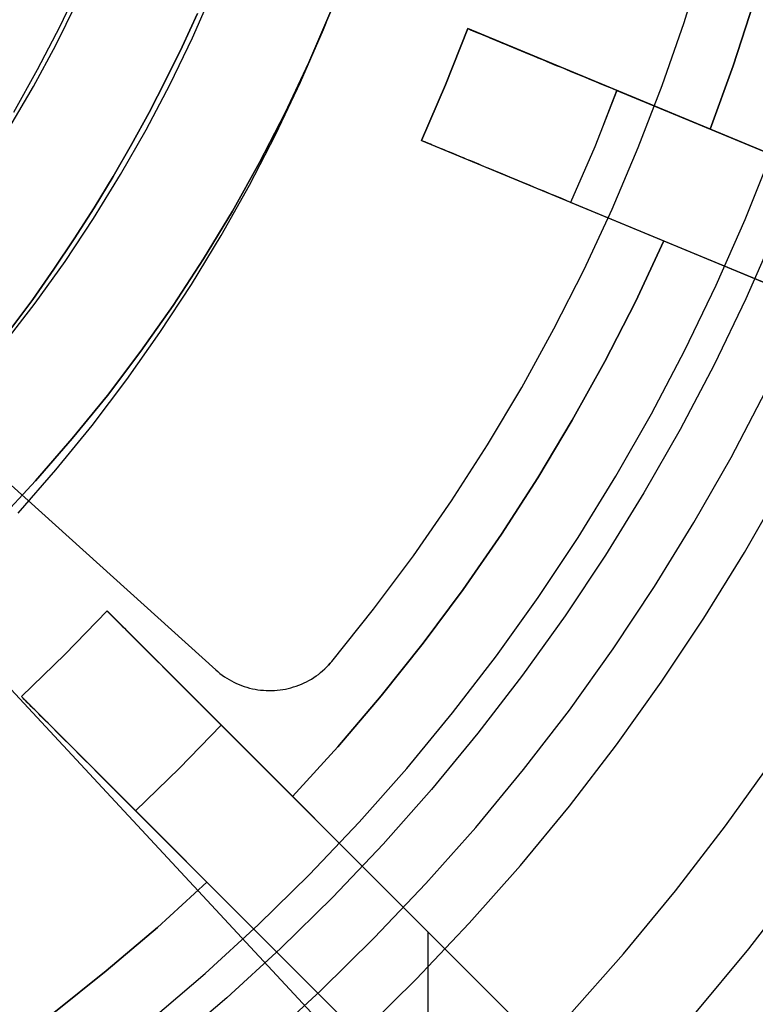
# Model space of a CAD drawing. Header units: millimetres. Extents: x 8929 to 10091, y -2708 to -1691.
# Tile 97 of 196: x 9525 to 9534, y -2078 to -2066. Entities that reach past the tile are written whole.
import ezdxf

# ---------------------------------------------------------------- set-up
doc = ezdxf.new("R2010")
doc.units = ezdxf.units.MM
for name, color, linetype in [('1', 7, 'Continuous'), ('COLOR EXT', 7, 'Continuous'), ('luz', 7, 'Continuous'), ('PLASTICO NEGRO', 7, 'Continuous')]:
    doc.layers.add(name, color=color, linetype=linetype)

msp = doc.modelspace()

# ---------------------------------------------------------------- linework, layer by layer
at = {"layer": '1', "color": 7, "true_color": 0xffffff}
for p, q in [((9528.559, -2065.747, 44.653), (9528.821, -2065.085, 44.653)), ((9525.296, -2065.706, 36.403), (9525.556, -2065.159, 36.403)), ((9526.934, -2065.851, 40.51), (9527.191, -2065.267, 40.51)), ((9526.934, -2065.851, 43.135), (9527.191, -2065.267, 43.135)), ((9525.241, -2065.942, 36.403), (9525.499, -2065.422, 36.403)), ((9526.806, -2065.962, 37.885), (9526.996, -2065.55, 37.885)), ((9526.996, -2065.55, 43.135), (9526.806, -2065.962, 43.135)), ((9525.018, -2066.243, 36.403), (9525.296, -2065.706, 36.403)), ((9528.275, -2066.401, 44.653), (9528.559, -2065.747, 44.653)), ((9524.965, -2066.453, 36.403), (9525.241, -2065.942, 36.403)), ((9526.607, -2066.371, 37.885), (9526.806, -2065.962, 37.885)), ((9526.806, -2065.962, 43.135), (9526.607, -2066.371, 43.135)), ((9526.658, -2066.426, 40.51), (9526.934, -2065.851, 40.51)), ((9526.658, -2066.426, 43.135), (9526.934, -2065.851, 43.135)), ((9524.721, -2066.771, 36.403), (9525.018, -2066.243, 36.403)), ((9526.361, -2066.991, 40.51), (9526.658, -2066.426, 40.51)), ((9526.361, -2066.991, 43.135), (9526.658, -2066.426, 43.135)), ((9526.398, -2066.775, 37.885), (9526.607, -2066.371, 37.885)), ((9526.607, -2066.371, 43.135), (9526.398, -2066.775, 43.135)), ((9527.97, -2067.044, 44.653), (9528.275, -2066.401, 44.653)), ((9524.672, -2066.954, 36.403), (9524.965, -2066.453, 36.403)), ((9526.18, -2067.174, 37.885), (9526.398, -2066.775, 37.885)), ((9526.398, -2066.775, 43.135), (9526.18, -2067.174, 43.135)), ((9526.045, -2067.545, 40.51), (9526.361, -2066.991, 40.51)), ((9526.045, -2067.545, 43.135), (9526.361, -2066.991, 43.135)), ((9527.642, -2067.677, 44.653), (9527.97, -2067.044, 44.653)), ((9525.953, -2067.568, 37.885), (9526.18, -2067.174, 37.885)), ((9526.18, -2067.174, 43.135), (9525.953, -2067.568, 43.135)), ((9525.71, -2068.088, 40.51), (9526.045, -2067.545, 40.51)), ((9525.71, -2068.088, 43.135), (9526.045, -2067.545, 43.135)), ((9525.717, -2067.957, 37.885), (9525.953, -2067.568, 37.885)), ((9525.953, -2067.568, 43.135), (9525.717, -2067.957, 43.135)), ((9527.293, -2068.298, 44.653), (9527.642, -2067.677, 44.653)), ((9525.472, -2068.341, 37.885), (9525.717, -2067.957, 37.885)), ((9525.717, -2067.957, 43.135), (9525.472, -2068.341, 43.135)), ((9525.357, -2068.62, 40.51), (9525.71, -2068.088, 40.51)), ((9525.357, -2068.62, 43.135), (9525.71, -2068.088, 43.135)), ((9525.219, -2068.719, 37.885), (9525.472, -2068.341, 37.885)), ((9525.472, -2068.341, 43.135), (9525.219, -2068.719, 43.135)), ((9526.923, -2068.906, 44.653), (9527.293, -2068.298, 44.653)), ((9524.986, -2069.138, 40.51), (9525.357, -2068.62, 40.51)), ((9524.986, -2069.138, 43.135), (9525.357, -2068.62, 43.135)), ((9524.957, -2069.091, 37.885), (9525.219, -2068.719, 37.885)), ((9525.219, -2068.719, 43.135), (9524.957, -2069.091, 43.135)), ((9526.533, -2069.502, 44.653), (9526.923, -2068.906, 44.653)), ((9524.687, -2069.458, 37.885), (9524.957, -2069.091, 37.885)), ((9524.957, -2069.091, 43.135), (9524.687, -2069.458, 43.135)), ((9524.597, -2069.644, 40.51), (9524.986, -2069.138, 40.51)), ((9524.597, -2069.644, 43.135), (9524.986, -2069.138, 43.135)), ((9526.122, -2070.084, 44.653), (9526.533, -2069.502, 44.653)), ((9525.692, -2070.652, 44.653), (9526.122, -2070.084, 44.653)), ((9525.243, -2071.205, 44.653), (9525.692, -2070.652, 44.653)), ((9524.775, -2071.742, 44.653), (9525.243, -2071.205, 44.653))]:
    msp.add_line(p, q, dxfattribs=at)
at = {"layer": '1', "color": 7, "true_color": 0xf4f4f4}
for p, q in [((9528.377, -2066.156, 206.567), (9528.65, -2065.522, 206.567)), ((9528.65, -2065.522, 208.385), (9528.377, -2066.156, 208.385)), ((9528.377, -2066.156, 207.476), (9528.65, -2065.522, 207.476)), ((9528.083, -2066.78, 206.567), (9528.377, -2066.156, 206.567)), ((9528.377, -2066.156, 208.385), (9528.083, -2066.78, 208.385)), ((9528.083, -2066.78, 207.476), (9528.377, -2066.156, 207.476)), ((9527.767, -2067.395, 206.567), (9528.083, -2066.78, 206.567)), ((9528.083, -2066.78, 208.385), (9527.767, -2067.395, 208.385)), ((9527.767, -2067.395, 207.476), (9528.083, -2066.78, 207.476)), ((9527.43, -2067.997, 206.567), (9527.767, -2067.395, 206.567)), ((9527.767, -2067.395, 208.385), (9527.43, -2067.997, 208.385)), ((9527.43, -2067.997, 207.476), (9527.767, -2067.395, 207.476)), ((9527.073, -2068.588, 206.567), (9527.43, -2067.997, 206.567)), ((9527.43, -2067.997, 208.385), (9527.073, -2068.588, 208.385)), ((9527.073, -2068.588, 207.476), (9527.43, -2067.997, 207.476)), ((9526.696, -2069.166, 206.567), (9527.073, -2068.588, 206.567)), ((9527.073, -2068.588, 208.385), (9526.696, -2069.166, 208.385)), ((9526.696, -2069.166, 207.476), (9527.073, -2068.588, 207.476)), ((9526.298, -2069.731, 206.567), (9526.696, -2069.166, 206.567)), ((9526.696, -2069.166, 208.385), (9526.298, -2069.731, 208.385)), ((9526.298, -2069.731, 207.476), (9526.696, -2069.166, 207.476)), ((9525.882, -2070.281, 206.567), (9526.298, -2069.731, 206.567)), ((9526.298, -2069.731, 208.385), (9525.882, -2070.281, 208.385)), ((9525.882, -2070.281, 207.476), (9526.298, -2069.731, 207.476)), ((9525.447, -2070.817, 206.567), (9525.882, -2070.281, 206.567)), ((9525.882, -2070.281, 208.385), (9525.447, -2070.817, 208.385)), ((9525.447, -2070.817, 207.476), (9525.882, -2070.281, 207.476)), ((9524.993, -2071.338, 206.567), (9525.447, -2070.817, 206.567)), ((9525.447, -2070.817, 208.385), (9524.993, -2071.338, 208.385)), ((9524.993, -2071.338, 207.476), (9525.447, -2070.817, 207.476)), ((9524.522, -2071.843, 206.567), (9524.993, -2071.338, 206.567)), ((9524.993, -2071.338, 208.385), (9524.522, -2071.843, 208.385)), ((9524.522, -2071.843, 207.476), (9524.993, -2071.338, 207.476))]:
    msp.add_line(p, q, dxfattribs=at)
at = {"layer": 'COLOR EXT', "color": 30, "true_color": 0xff8d00}
for p, q in [((9533.888, -2065.408, 20.104), (9533.632, -2066.199, 20.104)), ((9533.888, -2065.408, 16.604), (9533.632, -2066.199, 16.604)), ((9533.632, -2066.199, 18.354), (9533.888, -2065.408, 18.354)), ((9530.345, -2065.737, 24.904), (9530.07, -2066.435, 24.904)), ((9530.07, -2066.435, 20.104), (9530.345, -2065.737, 20.104)), ((9530.07, -2066.435, 22.504), (9530.345, -2065.737, 22.504)), ((9530.345, -2065.737, 20.104), (9530.345, -2065.737, 24.904)), ((9530.345, -2065.737, 24.904), (9530.347, -2065.738, 24.973)), ((9533.35, -2066.982, 20.104), (9530.345, -2065.737, 20.104)), ((9540.281, -2069.853, 21.754), (9530.345, -2065.737, 21.754)), ((9530.347, -2065.738, 24.973), (9530.35, -2065.739, 25.043)), ((9530.35, -2065.739, 25.043), (9530.356, -2065.741, 25.113)), ((9530.356, -2065.741, 25.113), (9530.364, -2065.745, 25.182)), ((9530.364, -2065.745, 25.182), (9530.374, -2065.749, 25.251)), ((9530.374, -2065.749, 25.251), (9530.386, -2065.754, 25.319)), ((9530.386, -2065.754, 25.319), (9530.4, -2065.76, 25.387)), ((9530.4, -2065.76, 25.387), (9530.417, -2065.767, 25.455)), ((9530.417, -2065.767, 25.455), (9530.436, -2065.775, 25.522)), ((9530.436, -2065.775, 25.522), (9530.457, -2065.783, 25.588)), ((9530.457, -2065.783, 25.588), (9530.48, -2065.793, 25.653)), ((9530.48, -2065.793, 25.653), (9530.505, -2065.803, 25.717)), ((9530.505, -2065.803, 25.717), (9530.533, -2065.815, 25.78)), ((9530.533, -2065.815, 25.78), (9530.562, -2065.827, 25.843)), ((9530.562, -2065.827, 25.843), (9530.593, -2065.84, 25.904)), ((9530.593, -2065.84, 25.904), (9530.627, -2065.854, 25.964)), ((9530.627, -2065.854, 25.964), (9530.662, -2065.868, 26.022)), ((9530.662, -2065.868, 26.022), (9530.699, -2065.884, 26.079)), ((9530.699, -2065.884, 26.079), (9530.738, -2065.9, 26.135)), ((9530.738, -2065.9, 26.135), (9530.778, -2065.916, 26.189)), ((9530.778, -2065.916, 26.189), (9530.821, -2065.934, 26.242)), ((9530.821, -2065.934, 26.242), (9530.865, -2065.952, 26.293)), ((9530.865, -2065.952, 26.293), (9530.91, -2065.971, 26.342)), ((9530.91, -2065.971, 26.342), (9530.957, -2065.991, 26.39)), ((9530.957, -2065.991, 26.39), (9531.006, -2066.011, 26.436)), ((9531.006, -2066.011, 26.436), (9531.056, -2066.032, 26.48)), ((9531.056, -2066.032, 26.48), (9531.108, -2066.053, 26.522)), ((9531.108, -2066.053, 26.522), (9531.161, -2066.075, 26.562)), ((9531.161, -2066.075, 26.562), (9531.215, -2066.097, 26.6)), ((9531.215, -2066.097, 26.6), (9531.27, -2066.12, 26.636)), ((9531.27, -2066.12, 26.636), (9531.326, -2066.144, 26.67)), ((9531.326, -2066.144, 26.67), (9531.384, -2066.167, 26.701)), ((9531.384, -2066.167, 26.701), (9531.442, -2066.192, 26.731)), ((9531.442, -2066.192, 26.731), (9531.502, -2066.216, 26.758)), ((9533.632, -2066.199, 20.104), (9533.35, -2066.982, 20.104)), ((9533.632, -2066.199, 16.604), (9533.35, -2066.982, 16.604)), ((9533.35, -2066.982, 18.354), (9533.632, -2066.199, 18.354)), ((9531.502, -2066.216, 26.758), (9531.562, -2066.241, 26.783)), ((9531.562, -2066.241, 26.783), (9531.623, -2066.266, 26.806)), ((9531.623, -2066.266, 26.806), (9531.685, -2066.292, 26.826)), ((9531.685, -2066.292, 26.826), (9531.747, -2066.318, 26.844)), ((9531.747, -2066.318, 26.844), (9531.81, -2066.344, 26.86)), ((9530.07, -2066.435, 24.904), (9529.771, -2067.123, 24.904)), ((9529.771, -2067.123, 20.104), (9530.07, -2066.435, 20.104)), ((9529.771, -2067.123, 22.504), (9530.07, -2066.435, 22.504)), ((9530.07, -2066.435, 20.104), (9530.07, -2066.435, 24.904)), ((9531.81, -2066.344, 26.86), (9531.873, -2066.37, 26.873)), ((9531.873, -2066.37, 26.873), (9531.937, -2066.396, 26.884)), ((9531.937, -2066.396, 26.884), (9532.001, -2066.423, 26.893)), ((9532.001, -2066.423, 26.893), (9532.065, -2066.45, 26.899)), ((9532.065, -2066.45, 26.899), (9532.13, -2066.476, 26.902)), ((9532.194, -2066.503, 26.904), (9531.918, -2067.2, 26.904)), ((9532.032, -2066.92, 26.904), (9532.194, -2066.503, 26.904)), ((9532.13, -2066.476, 26.902), (9532.194, -2066.503, 26.904)), ((9532.194, -2066.503, 26.904), (9540.281, -2069.853, 26.904)), ((9540.737, -2070.042, 16.604), (9533.35, -2066.982, 16.604)), ((9533.35, -2066.982, 16.604), (9533.35, -2066.982, 20.104)), ((9529.773, -2067.123, 24.973), (9529.771, -2067.123, 24.904)), ((9529.771, -2067.123, 24.904), (9529.771, -2067.123, 20.104)), ((9529.771, -2067.123, 20.104), (9532.776, -2068.367, 20.104)), ((9529.771, -2067.123, 21.754), (9539.707, -2071.239, 21.754)), ((9529.776, -2067.125, 25.043), (9529.773, -2067.123, 24.973)), ((9529.782, -2067.127, 25.113), (9529.776, -2067.125, 25.043)), ((9529.789, -2067.131, 25.182), (9529.782, -2067.127, 25.113)), ((9529.8, -2067.135, 25.251), (9529.789, -2067.131, 25.182)), ((9529.812, -2067.14, 25.319), (9529.8, -2067.135, 25.251)), ((9529.826, -2067.146, 25.387), (9529.812, -2067.14, 25.319)), ((9529.843, -2067.153, 25.455), (9529.826, -2067.146, 25.387)), ((9529.862, -2067.161, 25.522), (9529.843, -2067.153, 25.455)), ((9529.883, -2067.169, 25.588), (9529.862, -2067.161, 25.522)), ((9529.906, -2067.179, 25.653), (9529.883, -2067.169, 25.588)), ((9529.931, -2067.189, 25.717), (9529.906, -2067.179, 25.653)), ((9529.959, -2067.201, 25.78), (9529.931, -2067.189, 25.717)), ((9529.988, -2067.213, 25.843), (9529.959, -2067.201, 25.78)), ((9530.019, -2067.226, 25.904), (9529.988, -2067.213, 25.843)), ((9530.053, -2067.239, 25.964), (9530.019, -2067.226, 25.904)), ((9530.088, -2067.254, 26.022), (9530.053, -2067.239, 25.964)), ((9530.125, -2067.269, 26.079), (9530.088, -2067.254, 26.022)), ((9530.164, -2067.285, 26.135), (9530.125, -2067.269, 26.079)), ((9530.204, -2067.302, 26.189), (9530.164, -2067.285, 26.135)), ((9530.247, -2067.32, 26.242), (9530.204, -2067.302, 26.189)), ((9531.918, -2067.2, 26.904), (9531.62, -2067.889, 26.904)), ((9530.291, -2067.338, 26.293), (9530.247, -2067.32, 26.242)), ((9530.336, -2067.357, 26.342), (9530.291, -2067.338, 26.293)), ((9530.383, -2067.376, 26.39), (9530.336, -2067.357, 26.342)), ((9530.432, -2067.397, 26.436), (9530.383, -2067.376, 26.39)), ((9530.482, -2067.417, 26.48), (9530.432, -2067.397, 26.436)), ((9530.534, -2067.439, 26.522), (9530.482, -2067.417, 26.48)), ((9530.587, -2067.461, 26.562), (9530.534, -2067.439, 26.522)), ((9530.641, -2067.483, 26.6), (9530.587, -2067.461, 26.562)), ((9530.696, -2067.506, 26.636), (9530.641, -2067.483, 26.6)), ((9530.752, -2067.529, 26.67), (9530.696, -2067.506, 26.636)), ((9530.81, -2067.553, 26.701), (9530.752, -2067.529, 26.67)), ((9530.868, -2067.577, 26.731), (9530.81, -2067.553, 26.701)), ((9530.928, -2067.602, 26.758), (9530.868, -2067.577, 26.731)), ((9530.988, -2067.627, 26.783), (9530.928, -2067.602, 26.758)), ((9531.049, -2067.652, 26.806), (9530.988, -2067.627, 26.783)), ((9531.111, -2067.678, 26.826), (9531.049, -2067.652, 26.806)), ((9531.173, -2067.704, 26.844), (9531.111, -2067.678, 26.826)), ((9531.236, -2067.73, 26.86), (9531.173, -2067.704, 26.844)), ((9531.299, -2067.756, 26.873), (9531.236, -2067.73, 26.86)), ((9531.363, -2067.782, 26.884), (9531.299, -2067.756, 26.873)), ((9531.427, -2067.809, 26.893), (9531.363, -2067.782, 26.884)), ((9531.491, -2067.835, 26.899), (9531.427, -2067.809, 26.893)), ((9531.556, -2067.862, 26.902), (9531.491, -2067.835, 26.899)), ((9531.62, -2067.889, 26.904), (9531.556, -2067.862, 26.902)), ((9539.707, -2071.239, 26.904), (9531.62, -2067.889, 26.904)), ((9532.776, -2068.367, 20.104), (9532.422, -2069.12, 20.104)), ((9532.776, -2068.367, 16.604), (9532.422, -2069.12, 16.604)), ((9532.422, -2069.12, 18.354), (9532.776, -2068.367, 18.354)), ((9532.776, -2068.367, 20.104), (9532.776, -2068.367, 16.604)), ((9532.776, -2068.367, 16.604), (9540.163, -2071.427, 16.604)), ((9532.422, -2069.12, 20.104), (9532.043, -2069.861, 20.104)), ((9532.422, -2069.12, 16.604), (9532.043, -2069.861, 16.604)), ((9532.043, -2069.861, 18.354), (9532.422, -2069.12, 18.354)), ((9532.043, -2069.861, 20.104), (9531.64, -2070.588, 20.104)), ((9532.043, -2069.861, 16.604), (9531.64, -2070.588, 16.604)), ((9531.64, -2070.588, 18.354), (9532.043, -2069.861, 18.354)), ((9531.64, -2070.588, 20.104), (9531.213, -2071.302, 20.104)), ((9531.64, -2070.588, 16.604), (9531.213, -2071.302, 16.604)), ((9531.213, -2071.302, 18.354), (9531.64, -2070.588, 18.354)), ((9531.213, -2071.302, 20.104), (9530.763, -2072.001, 20.104)), ((9531.213, -2071.302, 16.604), (9530.763, -2072.001, 16.604)), ((9530.763, -2072.001, 18.354), (9531.213, -2071.302, 18.354)), ((9530.763, -2072.001, 20.104), (9530.289, -2072.685, 20.104)), ((9530.763, -2072.001, 16.604), (9530.289, -2072.685, 16.604)), ((9530.289, -2072.685, 18.354), (9530.763, -2072.001, 18.354)), ((9530.289, -2072.685, 20.104), (9529.793, -2073.352, 20.104)), ((9530.289, -2072.685, 16.604), (9529.793, -2073.352, 16.604)), ((9529.793, -2073.352, 18.354), (9530.289, -2072.685, 18.354)), ((9525.877, -2072.952, 24.904), (9525.356, -2073.491, 24.904)), ((9525.356, -2073.491, 20.104), (9525.877, -2072.952, 20.104)), ((9525.356, -2073.491, 22.504), (9525.877, -2072.952, 22.504)), ((9525.877, -2072.952, 20.104), (9525.877, -2072.952, 24.904)), ((9525.877, -2072.952, 24.904), (9525.878, -2072.953, 24.973)), ((9528.176, -2075.251, 20.104), (9525.877, -2072.952, 20.104)), ((9533.481, -2080.556, 21.754), (9525.877, -2072.952, 21.754)), ((9525.878, -2072.953, 24.973), (9525.88, -2072.955, 25.043)), ((9525.88, -2072.955, 25.043), (9525.885, -2072.96, 25.113)), ((9525.885, -2072.96, 25.113), (9525.891, -2072.966, 25.182)), ((9525.891, -2072.966, 25.182), (9525.898, -2072.973, 25.251)), ((9525.898, -2072.973, 25.251), (9525.908, -2072.983, 25.319)), ((9525.908, -2072.983, 25.319), (9525.919, -2072.994, 25.387)), ((9525.919, -2072.994, 25.387), (9525.932, -2073.007, 25.455)), ((9525.932, -2073.007, 25.455), (9525.946, -2073.021, 25.522)), ((9525.946, -2073.021, 25.522), (9525.962, -2073.037, 25.588)), ((9525.962, -2073.037, 25.588), (9525.98, -2073.055, 25.653)), ((9525.98, -2073.055, 25.653), (9525.999, -2073.074, 25.717)), ((9525.999, -2073.074, 25.717), (9526.02, -2073.095, 25.78)), ((9526.02, -2073.095, 25.78), (9526.043, -2073.118, 25.843)), ((9526.043, -2073.118, 25.843), (9526.066, -2073.142, 25.904)), ((9526.066, -2073.142, 25.904), (9526.092, -2073.167, 25.964)), ((9526.092, -2073.167, 25.964), (9526.119, -2073.194, 26.022)), ((9526.119, -2073.194, 26.022), (9526.147, -2073.222, 26.079)), ((9526.147, -2073.222, 26.079), (9526.177, -2073.252, 26.135)), ((9526.177, -2073.252, 26.135), (9526.208, -2073.283, 26.189)), ((9526.208, -2073.283, 26.189), (9526.24, -2073.315, 26.242)), ((9526.24, -2073.315, 26.242), (9526.274, -2073.349, 26.293)), ((9526.274, -2073.349, 26.293), (9526.309, -2073.384, 26.342)), ((9526.309, -2073.384, 26.342), (9526.345, -2073.42, 26.39)), ((9529.793, -2073.352, 20.104), (9529.275, -2074.003, 20.104)), ((9529.793, -2073.352, 16.604), (9529.275, -2074.003, 16.604)), ((9529.275, -2074.003, 18.354), (9529.793, -2073.352, 18.354)), ((9525.356, -2073.491, 24.904), (9524.816, -2074.012, 24.904)), ((9524.816, -2074.012, 20.104), (9525.356, -2073.491, 20.104)), ((9524.816, -2074.012, 22.504), (9525.356, -2073.491, 22.504)), ((9525.356, -2073.491, 20.104), (9525.356, -2073.491, 24.904)), ((9526.345, -2073.42, 26.39), (9526.382, -2073.457, 26.436)), ((9526.382, -2073.457, 26.436), (9526.421, -2073.496, 26.48)), ((9526.421, -2073.496, 26.48), (9526.46, -2073.535, 26.522)), ((9526.46, -2073.535, 26.522), (9526.501, -2073.576, 26.562)), ((9526.501, -2073.576, 26.562), (9526.542, -2073.617, 26.6)), ((9526.542, -2073.617, 26.6), (9526.584, -2073.659, 26.636)), ((9526.584, -2073.659, 26.636), (9526.628, -2073.703, 26.67)), ((9526.628, -2073.703, 26.67), (9526.672, -2073.747, 26.701)), ((9526.672, -2073.747, 26.701), (9526.716, -2073.791, 26.731)), ((9526.716, -2073.791, 26.731), (9526.762, -2073.837, 26.758)), ((9526.762, -2073.837, 26.758), (9526.808, -2073.883, 26.783)), ((9526.808, -2073.883, 26.783), (9526.855, -2073.93, 26.806)), ((9524.817, -2074.013, 24.973), (9524.816, -2074.012, 24.904)), ((9524.816, -2074.012, 24.904), (9524.816, -2074.012, 20.104)), ((9524.816, -2074.012, 20.104), (9527.115, -2076.312, 20.104)), ((9524.816, -2074.012, 21.754), (9532.421, -2081.617, 21.754)), ((9524.82, -2074.016, 25.043), (9524.817, -2074.013, 24.973)), ((9526.855, -2073.93, 26.806), (9526.902, -2073.977, 26.826)), ((9526.902, -2073.977, 26.826), (9526.95, -2074.025, 26.844)), ((9529.275, -2074.003, 20.104), (9528.736, -2074.636, 20.104)), ((9529.275, -2074.003, 16.604), (9528.736, -2074.636, 16.604)), ((9528.736, -2074.636, 18.354), (9529.275, -2074.003, 18.354)), ((9524.824, -2074.02, 25.113), (9524.82, -2074.016, 25.043)), ((9524.83, -2074.026, 25.182), (9524.824, -2074.02, 25.113)), ((9524.838, -2074.034, 25.251), (9524.83, -2074.026, 25.182)), ((9524.847, -2074.043, 25.319), (9524.838, -2074.034, 25.251)), ((9524.858, -2074.055, 25.387), (9524.847, -2074.043, 25.319)), ((9524.871, -2074.067, 25.455), (9524.858, -2074.055, 25.387)), ((9524.885, -2074.082, 25.522), (9524.871, -2074.067, 25.455)), ((9524.902, -2074.098, 25.588), (9524.885, -2074.082, 25.522)), ((9524.919, -2074.116, 25.653), (9524.902, -2074.098, 25.588)), ((9524.939, -2074.135, 25.717), (9524.919, -2074.116, 25.653)), ((9524.959, -2074.156, 25.78), (9524.939, -2074.135, 25.717)), ((9526.95, -2074.025, 26.844), (9526.998, -2074.073, 26.86)), ((9526.998, -2074.073, 26.86), (9527.046, -2074.121, 26.873)), ((9527.046, -2074.121, 26.873), (9527.095, -2074.17, 26.884)), ((9524.982, -2074.178, 25.843), (9524.959, -2074.156, 25.78)), ((9525.006, -2074.202, 25.904), (9524.982, -2074.178, 25.843)), ((9525.031, -2074.228, 25.964), (9525.006, -2074.202, 25.904)), ((9525.058, -2074.255, 26.022), (9525.031, -2074.228, 25.964)), ((9525.087, -2074.283, 26.079), (9525.058, -2074.255, 26.022)), ((9527.095, -2074.17, 26.884), (9527.144, -2074.219, 26.893)), ((9527.144, -2074.219, 26.893), (9527.193, -2074.268, 26.899)), ((9525.116, -2074.313, 26.135), (9525.087, -2074.283, 26.079)), ((9525.147, -2074.344, 26.189), (9525.116, -2074.313, 26.135)), ((9525.18, -2074.376, 26.242), (9525.147, -2074.344, 26.189)), ((9525.213, -2074.41, 26.293), (9525.18, -2074.376, 26.242)), ((9527.292, -2074.367, 26.904), (9526.77, -2074.905, 26.904)), ((9527.193, -2074.268, 26.899), (9527.242, -2074.317, 26.902)), ((9527.242, -2074.317, 26.902), (9527.292, -2074.367, 26.904)), ((9527.292, -2074.367, 26.904), (9533.481, -2080.556, 26.904)), ((9525.248, -2074.445, 26.342), (9525.213, -2074.41, 26.293)), ((9525.284, -2074.481, 26.39), (9525.248, -2074.445, 26.342)), ((9525.322, -2074.518, 26.436), (9525.284, -2074.481, 26.39)), ((9525.36, -2074.556, 26.48), (9525.322, -2074.518, 26.436)), ((9525.4, -2074.596, 26.522), (9525.36, -2074.556, 26.48)), ((9525.44, -2074.636, 26.562), (9525.4, -2074.596, 26.522)), ((9525.481, -2074.678, 26.6), (9525.44, -2074.636, 26.562)), ((9525.524, -2074.72, 26.636), (9525.481, -2074.678, 26.6)), ((9525.567, -2074.763, 26.67), (9525.524, -2074.72, 26.636)), ((9528.736, -2074.636, 20.104), (9528.176, -2075.251, 20.104)), ((9528.736, -2074.636, 16.604), (9528.176, -2075.251, 16.604)), ((9528.176, -2075.251, 18.354), (9528.736, -2074.636, 18.354)), ((9525.611, -2074.807, 26.701), (9525.567, -2074.763, 26.67)), ((9525.656, -2074.852, 26.731), (9525.611, -2074.807, 26.701)), ((9525.701, -2074.897, 26.758), (9525.656, -2074.852, 26.731)), ((9525.747, -2074.944, 26.783), (9525.701, -2074.897, 26.758)), ((9525.794, -2074.99, 26.806), (9525.747, -2074.944, 26.783)), ((9525.841, -2075.038, 26.826), (9525.794, -2074.99, 26.806)), ((9526.77, -2074.905, 26.904), (9526.231, -2075.427, 26.904)), ((9525.889, -2075.085, 26.844), (9525.841, -2075.038, 26.826)), ((9525.937, -2075.133, 26.86), (9525.889, -2075.085, 26.844)), ((9525.985, -2075.182, 26.873), (9525.937, -2075.133, 26.86)), ((9526.034, -2075.231, 26.884), (9525.985, -2075.182, 26.873)), ((9526.083, -2075.28, 26.893), (9526.034, -2075.231, 26.884)), ((9526.132, -2075.329, 26.899), (9526.083, -2075.28, 26.893)), ((9526.182, -2075.378, 26.902), (9526.132, -2075.329, 26.899)), ((9533.83, -2080.905, 16.604), (9528.176, -2075.251, 16.604)), ((9528.176, -2075.251, 16.604), (9528.176, -2075.251, 20.104)), ((9526.231, -2075.427, 26.904), (9526.182, -2075.378, 26.902)), ((9532.421, -2081.617, 26.904), (9526.231, -2075.427, 26.904)), ((9527.115, -2076.312, 20.104), (9526.501, -2076.872, 20.104)), ((9527.115, -2076.312, 16.604), (9526.501, -2076.872, 16.604)), ((9526.501, -2076.872, 18.354), (9527.115, -2076.312, 18.354)), ((9527.115, -2076.312, 20.104), (9527.115, -2076.312, 16.604)), ((9527.115, -2076.312, 16.604), (9532.77, -2081.966, 16.604)), ((9526.501, -2076.872, 20.104), (9525.867, -2077.411, 20.104)), ((9526.501, -2076.872, 16.604), (9525.867, -2077.411, 16.604)), ((9525.867, -2077.411, 18.354), (9526.501, -2076.872, 18.354)), ((9529.853, -2076.929, 16.604), (9529.853, -2076.929, 26.904)), ((9529.856, -2079.052, 26.904), (9529.856, -2076.931, 26.904)), ((9525.867, -2077.411, 20.104), (9525.217, -2077.929, 20.104)), ((9525.867, -2077.411, 16.604), (9525.217, -2077.929, 16.604)), ((9525.217, -2077.929, 18.354), (9525.867, -2077.411, 18.354))]:
    msp.add_line(p, q, dxfattribs=at)
at = {"layer": 'luz', "color": 7, "true_color": 0xffffff}
for p, q in [((9533.781, -2068.102, -19.742), (9534.111, -2067.274, -19.742)), ((9533.422, -2068.917, -19.742), (9533.781, -2068.102, -19.742)), ((9534.153, -2068.258, -19.778), (9533.789, -2069.086, -19.778)), ((9533.036, -2069.72, -19.742), (9533.422, -2068.917, -19.742)), ((9533.789, -2069.086, -19.778), (9533.396, -2069.901, -19.778)), ((9532.622, -2070.509, -19.742), (9533.036, -2069.72, -19.742)), ((9533.396, -2069.901, -19.778), (9532.975, -2070.703, -19.778)), ((9533.608, -2071.049, -19.778), (9534.04, -2070.226, -19.778)), ((9532.18, -2071.283, -19.742), (9532.622, -2070.509, -19.742)), ((9532.975, -2070.703, -19.778), (9532.527, -2071.489, -19.778)), ((9533.148, -2071.857, -19.778), (9533.608, -2071.049, -19.778)), ((9531.713, -2072.042, -19.742), (9532.18, -2071.283, -19.742)), ((9533.773, -2072.228, -20.092), (9534.246, -2071.398, -20.092)), ((9532.527, -2071.489, -19.778), (9532.052, -2072.259, -19.778)), ((9532.66, -2072.649, -19.778), (9533.148, -2071.857, -19.778)), ((9531.219, -2072.784, -19.742), (9531.713, -2072.042, -19.742)), ((9532.052, -2072.259, -19.778), (9531.551, -2073.013, -19.778)), ((9533.272, -2073.041, -20.092), (9533.773, -2072.228, -20.092)), ((9532.145, -2073.423, -19.778), (9532.66, -2072.649, -19.778)), ((9530.701, -2073.509, -19.742), (9531.219, -2072.784, -19.742)), ((9531.551, -2073.013, -19.778), (9531.024, -2073.749, -19.778)), ((9532.743, -2073.836, -20.092), (9533.272, -2073.041, -20.092)), ((9530.157, -2074.215, -19.742), (9530.701, -2073.509, -19.742)), ((9531.604, -2074.179, -19.778), (9532.145, -2073.423, -19.778)), ((9531.024, -2073.749, -19.778), (9530.472, -2074.466, -19.778)), ((9532.187, -2074.612, -20.092), (9532.743, -2073.836, -20.092)), ((9529.59, -2074.902, -19.742), (9530.157, -2074.215, -19.742)), ((9531.036, -2074.916, -19.778), (9531.604, -2074.179, -19.778)), ((9530.472, -2074.466, -19.778), (9529.896, -2075.164, -19.778)), ((9531.605, -2075.369, -20.092), (9532.187, -2074.612, -20.092)), ((9533.538, -2075.616, -20.817), (9534.128, -2074.792, -20.817)), ((9528.999, -2075.569, -19.742), (9529.59, -2074.902, -19.742)), ((9530.444, -2075.633, -19.778), (9531.036, -2074.916, -19.778)), ((9529.896, -2075.164, -19.778), (9529.296, -2075.841, -19.778)), ((9530.997, -2076.105, -20.092), (9531.605, -2075.369, -20.092)), ((9528.385, -2076.215, -19.742), (9528.999, -2075.569, -19.742)), ((9529.828, -2076.329, -19.778), (9530.444, -2075.633, -19.778)), ((9532.92, -2076.418, -20.817), (9533.538, -2075.616, -20.817)), ((9529.296, -2075.841, -19.778), (9528.673, -2076.497, -19.778)), ((9530.363, -2076.82, -20.092), (9530.997, -2076.105, -20.092)), ((9527.75, -2076.839, -19.742), (9528.385, -2076.215, -19.742)), ((9529.187, -2077.003, -19.778), (9529.828, -2076.329, -19.778)), ((9534.464, -2076.303, -20.509), (9533.822, -2077.137, -20.509)), ((9532.275, -2077.199, -20.817), (9532.92, -2076.418, -20.817)), ((9528.673, -2076.497, -19.778), (9528.027, -2077.132, -19.778)), ((9529.706, -2077.513, -20.092), (9530.363, -2076.82, -20.092)), ((9527.093, -2077.442, -19.742), (9527.75, -2076.839, -19.742)), ((9528.524, -2077.655, -19.778), (9529.187, -2077.003, -19.778)), ((9528.027, -2077.132, -19.778), (9527.36, -2077.744, -19.778)), ((9533.822, -2077.137, -20.509), (9533.151, -2077.949, -20.509)), ((9531.603, -2077.958, -20.817), (9532.275, -2077.199, -20.817)), ((9526.416, -2078.021, -19.742), (9527.093, -2077.442, -19.742)), ((9529.025, -2078.182, -20.092), (9529.706, -2077.513, -20.092)), ((9527.839, -2078.284, -19.778), (9528.524, -2077.655, -19.778)), ((9527.36, -2077.744, -19.778), (9526.673, -2078.332, -19.778))]:
    msp.add_line(p, q, dxfattribs=at)
at = {"layer": 'PLASTICO NEGRO', "color": 254, "true_color": 0xcad1ee}
for p, q in [((9533.025, -2065.659, 31.404), (9533.268, -2064.869, 31.404)), ((9533.025, -2065.659, 29.904), (9533.268, -2064.869, 29.904)), ((9533.025, -2065.659, 30.654), (9533.268, -2064.869, 30.654)), ((9516.789, -2065.441, 29.904), (9532.199, -2082, 29.904)), ((9516.789, -2065.441, 31.404), (9532.199, -2082, 31.404)), ((9532.754, -2066.44, 31.404), (9533.025, -2065.659, 31.404)), ((9532.754, -2066.44, 29.904), (9533.025, -2065.659, 29.904)), ((9532.754, -2066.44, 30.654), (9533.025, -2065.659, 30.654)), ((9532.458, -2067.211, 31.404), (9532.754, -2066.44, 31.404)), ((9532.458, -2067.211, 29.904), (9532.754, -2066.44, 29.904)), ((9532.458, -2067.211, 30.654), (9532.754, -2066.44, 30.654)), ((9532.135, -2067.972, 31.404), (9532.458, -2067.211, 31.404)), ((9532.135, -2067.972, 29.904), (9532.458, -2067.211, 29.904)), ((9532.135, -2067.972, 30.654), (9532.458, -2067.211, 30.654)), ((9531.786, -2068.721, 31.404), (9532.135, -2067.972, 31.404)), ((9531.786, -2068.721, 29.904), (9532.135, -2067.972, 29.904)), ((9531.786, -2068.721, 30.654), (9532.135, -2067.972, 30.654)), ((9531.412, -2069.458, 31.404), (9531.786, -2068.721, 31.404)), ((9531.412, -2069.458, 29.904), (9531.786, -2068.721, 29.904)), ((9531.412, -2069.458, 30.654), (9531.786, -2068.721, 30.654)), ((9531.014, -2070.182, 31.404), (9531.412, -2069.458, 31.404)), ((9531.014, -2070.182, 29.904), (9531.412, -2069.458, 29.904)), ((9531.014, -2070.182, 30.654), (9531.412, -2069.458, 30.654)), ((9522.969, -2069.843, 31.404), (9527.223, -2073.681, 31.404)), ((9522.969, -2069.843, 29.904), (9527.223, -2073.681, 29.904)), ((9522.969, -2069.843, 30.654), (9527.223, -2073.681, 30.654)), ((9530.59, -2070.892, 31.404), (9531.014, -2070.182, 31.404)), ((9530.59, -2070.892, 29.904), (9531.014, -2070.182, 29.904)), ((9530.59, -2070.892, 30.654), (9531.014, -2070.182, 30.654)), ((9530.143, -2071.587, 31.404), (9530.59, -2070.892, 31.404)), ((9530.143, -2071.587, 29.904), (9530.59, -2070.892, 29.904)), ((9530.143, -2071.587, 30.654), (9530.59, -2070.892, 30.654)), ((9529.672, -2072.267, 31.404), (9530.143, -2071.587, 31.404)), ((9529.672, -2072.267, 29.904), (9530.143, -2071.587, 29.904)), ((9529.672, -2072.267, 30.654), (9530.143, -2071.587, 30.654)), ((9525.096, -2071.762, 29.904), (9525.096, -2071.762, 31.404)), ((9529.179, -2072.93, 31.404), (9529.672, -2072.267, 31.404)), ((9529.179, -2072.93, 29.904), (9529.672, -2072.267, 29.904)), ((9529.179, -2072.93, 30.654), (9529.672, -2072.267, 30.654)), ((9528.663, -2073.576, 31.404), (9529.179, -2072.93, 31.404)), ((9528.663, -2073.576, 29.904), (9529.179, -2072.93, 29.904)), ((9528.663, -2073.576, 30.654), (9529.179, -2072.93, 30.654)), ((9528.574, -2073.67, 29.904), (9528.597, -2073.648, 29.904)), ((9528.597, -2073.648, 31.404), (9528.574, -2073.67, 31.404)), ((9528.574, -2073.67, 30.654), (9528.597, -2073.648, 30.654)), ((9528.597, -2073.648, 29.904), (9528.62, -2073.624, 29.904)), ((9528.62, -2073.624, 31.404), (9528.597, -2073.648, 31.404)), ((9528.597, -2073.648, 30.654), (9528.62, -2073.624, 30.654)), ((9528.62, -2073.624, 29.904), (9528.642, -2073.6, 29.904)), ((9528.642, -2073.6, 31.404), (9528.62, -2073.624, 31.404)), ((9528.62, -2073.624, 30.654), (9528.642, -2073.6, 30.654)), ((9528.642, -2073.6, 29.904), (9528.663, -2073.576, 29.904)), ((9528.663, -2073.576, 31.404), (9528.642, -2073.6, 31.404)), ((9528.642, -2073.6, 30.654), (9528.663, -2073.576, 30.654)), ((9528.663, -2073.576, 29.904), (9528.663, -2073.576, 31.404)), ((9527.223, -2073.681, 29.904), (9527.223, -2073.681, 31.404)), ((9527.223, -2073.681, 29.904), (9527.249, -2073.703, 29.904)), ((9527.223, -2073.681, 31.404), (9527.249, -2073.703, 31.404)), ((9527.223, -2073.681, 30.654), (9527.249, -2073.703, 30.654)), ((9527.249, -2073.703, 29.904), (9527.275, -2073.725, 29.904)), ((9527.249, -2073.703, 31.404), (9527.275, -2073.725, 31.404)), ((9527.249, -2073.703, 30.654), (9527.275, -2073.725, 30.654)), ((9527.275, -2073.725, 29.904), (9527.303, -2073.746, 29.904)), ((9527.275, -2073.725, 31.404), (9527.303, -2073.746, 31.404)), ((9527.275, -2073.725, 30.654), (9527.303, -2073.746, 30.654)), ((9527.303, -2073.746, 29.904), (9527.331, -2073.766, 29.904)), ((9527.303, -2073.746, 31.404), (9527.331, -2073.766, 31.404)), ((9527.303, -2073.746, 30.654), (9527.331, -2073.766, 30.654)), ((9527.331, -2073.766, 29.904), (9527.36, -2073.785, 29.904)), ((9527.331, -2073.766, 31.404), (9527.36, -2073.785, 31.404)), ((9527.331, -2073.766, 30.654), (9527.36, -2073.785, 30.654)), ((9528.438, -2073.776, 29.904), (9528.467, -2073.757, 29.904)), ((9528.438, -2073.776, 31.404), (9528.467, -2073.757, 31.404)), ((9528.438, -2073.776, 30.654), (9528.467, -2073.757, 30.654)), ((9528.467, -2073.757, 29.904), (9528.495, -2073.737, 29.904)), ((9528.467, -2073.757, 31.404), (9528.495, -2073.737, 31.404)), ((9528.467, -2073.757, 30.654), (9528.495, -2073.737, 30.654)), ((9528.495, -2073.737, 29.904), (9528.522, -2073.716, 29.904)), ((9528.495, -2073.737, 31.404), (9528.522, -2073.716, 31.404)), ((9528.495, -2073.737, 30.654), (9528.522, -2073.716, 30.654)), ((9528.522, -2073.716, 29.904), (9528.548, -2073.693, 29.904)), ((9528.522, -2073.716, 31.404), (9528.548, -2073.693, 31.404)), ((9528.522, -2073.716, 30.654), (9528.548, -2073.693, 30.654)), ((9528.548, -2073.693, 29.904), (9528.574, -2073.67, 29.904)), ((9528.548, -2073.693, 31.404), (9528.574, -2073.67, 31.404)), ((9528.548, -2073.693, 30.654), (9528.574, -2073.67, 30.654)), ((9528.574, -2073.67, 31.404), (9528.574, -2073.67, 29.904)), ((9527.36, -2073.785, 29.904), (9527.39, -2073.803, 29.904)), ((9527.36, -2073.785, 31.404), (9527.39, -2073.803, 31.404)), ((9527.36, -2073.785, 30.654), (9527.39, -2073.803, 30.654)), ((9527.39, -2073.803, 29.904), (9527.42, -2073.819, 29.904)), ((9527.39, -2073.803, 31.404), (9527.42, -2073.819, 31.404)), ((9527.39, -2073.803, 30.654), (9527.42, -2073.819, 30.654)), ((9527.42, -2073.819, 29.904), (9527.45, -2073.835, 29.904)), ((9527.42, -2073.819, 31.404), (9527.45, -2073.835, 31.404)), ((9527.42, -2073.819, 30.654), (9527.45, -2073.835, 30.654)), ((9527.45, -2073.835, 29.904), (9527.482, -2073.85, 29.904)), ((9527.45, -2073.835, 31.404), (9527.482, -2073.85, 31.404)), ((9527.45, -2073.835, 30.654), (9527.482, -2073.85, 30.654)), ((9527.482, -2073.85, 29.904), (9527.513, -2073.864, 29.904)), ((9527.482, -2073.85, 31.404), (9527.513, -2073.864, 31.404)), ((9527.482, -2073.85, 30.654), (9527.513, -2073.864, 30.654)), ((9527.513, -2073.864, 29.904), (9527.545, -2073.876, 29.904)), ((9527.513, -2073.864, 31.404), (9527.545, -2073.876, 31.404)), ((9527.513, -2073.864, 30.654), (9527.545, -2073.876, 30.654)), ((9527.545, -2073.876, 29.904), (9527.578, -2073.888, 29.904)), ((9527.545, -2073.876, 31.404), (9527.578, -2073.888, 31.404)), ((9527.545, -2073.876, 30.654), (9527.578, -2073.888, 30.654)), ((9527.578, -2073.888, 29.904), (9527.611, -2073.898, 29.904)), ((9527.578, -2073.888, 31.404), (9527.611, -2073.898, 31.404)), ((9527.578, -2073.888, 30.654), (9527.611, -2073.898, 30.654)), ((9528.189, -2073.893, 29.904), (9528.222, -2073.883, 29.904)), ((9528.189, -2073.893, 31.404), (9528.222, -2073.883, 31.404)), ((9528.189, -2073.893, 30.654), (9528.222, -2073.883, 30.654)), ((9528.222, -2073.883, 29.904), (9528.254, -2073.871, 29.904)), ((9528.222, -2073.883, 31.404), (9528.254, -2073.871, 31.404)), ((9528.222, -2073.883, 30.654), (9528.254, -2073.871, 30.654)), ((9528.254, -2073.871, 29.904), (9528.286, -2073.858, 29.904)), ((9528.254, -2073.871, 31.404), (9528.286, -2073.858, 31.404)), ((9528.254, -2073.871, 30.654), (9528.286, -2073.858, 30.654)), ((9528.286, -2073.858, 29.904), (9528.318, -2073.844, 29.904)), ((9528.286, -2073.858, 31.404), (9528.318, -2073.844, 31.404)), ((9528.286, -2073.858, 30.654), (9528.318, -2073.844, 30.654)), ((9528.318, -2073.844, 29.904), (9528.349, -2073.828, 29.904)), ((9528.318, -2073.844, 31.404), (9528.349, -2073.828, 31.404)), ((9528.318, -2073.844, 30.654), (9528.349, -2073.828, 30.654)), ((9528.349, -2073.828, 29.904), (9528.379, -2073.812, 29.904)), ((9528.349, -2073.828, 31.404), (9528.379, -2073.812, 31.404)), ((9528.349, -2073.828, 30.654), (9528.379, -2073.812, 30.654)), ((9528.379, -2073.812, 29.904), (9528.409, -2073.795, 29.904)), ((9528.379, -2073.812, 31.404), (9528.409, -2073.795, 31.404)), ((9528.379, -2073.812, 30.654), (9528.409, -2073.795, 30.654)), ((9528.409, -2073.795, 29.904), (9528.438, -2073.776, 29.904)), ((9528.409, -2073.795, 31.404), (9528.438, -2073.776, 31.404)), ((9528.409, -2073.795, 30.654), (9528.438, -2073.776, 30.654)), ((9527.611, -2073.898, 29.904), (9527.644, -2073.907, 29.904)), ((9527.611, -2073.898, 31.404), (9527.644, -2073.907, 31.404)), ((9527.611, -2073.898, 30.654), (9527.644, -2073.907, 30.654)), ((9527.644, -2073.907, 29.904), (9527.678, -2073.915, 29.904)), ((9527.644, -2073.907, 31.404), (9527.678, -2073.915, 31.404)), ((9527.644, -2073.907, 30.654), (9527.678, -2073.915, 30.654)), ((9527.678, -2073.915, 29.904), (9527.711, -2073.922, 29.904)), ((9527.678, -2073.915, 31.404), (9527.711, -2073.922, 31.404)), ((9527.678, -2073.915, 30.654), (9527.711, -2073.922, 30.654)), ((9527.711, -2073.922, 29.904), (9527.746, -2073.927, 29.904)), ((9527.711, -2073.922, 31.404), (9527.746, -2073.927, 31.404)), ((9527.711, -2073.922, 30.654), (9527.746, -2073.927, 30.654)), ((9527.746, -2073.927, 29.904), (9527.78, -2073.932, 29.904)), ((9527.746, -2073.927, 31.404), (9527.78, -2073.932, 31.404)), ((9527.746, -2073.927, 30.654), (9527.78, -2073.932, 30.654)), ((9527.78, -2073.932, 29.904), (9527.814, -2073.935, 29.904)), ((9527.78, -2073.932, 31.404), (9527.814, -2073.935, 31.404)), ((9527.78, -2073.932, 30.654), (9527.814, -2073.935, 30.654)), ((9527.814, -2073.935, 29.904), (9527.849, -2073.937, 29.904)), ((9527.814, -2073.935, 31.404), (9527.849, -2073.937, 31.404)), ((9527.814, -2073.935, 30.654), (9527.849, -2073.937, 30.654)), ((9527.849, -2073.937, 29.904), (9527.883, -2073.938, 29.904)), ((9527.849, -2073.937, 31.404), (9527.883, -2073.938, 31.404)), ((9527.849, -2073.937, 30.654), (9527.883, -2073.938, 30.654)), ((9527.883, -2073.938, 29.904), (9527.917, -2073.938, 29.904)), ((9527.883, -2073.938, 31.404), (9527.917, -2073.938, 31.404)), ((9527.883, -2073.938, 30.654), (9527.917, -2073.938, 30.654)), ((9527.917, -2073.938, 29.904), (9527.952, -2073.937, 29.904)), ((9527.917, -2073.938, 31.404), (9527.952, -2073.937, 31.404)), ((9527.917, -2073.938, 30.654), (9527.952, -2073.937, 30.654)), ((9527.952, -2073.937, 29.904), (9527.986, -2073.934, 29.904)), ((9527.952, -2073.937, 31.404), (9527.986, -2073.934, 31.404)), ((9527.952, -2073.937, 30.654), (9527.986, -2073.934, 30.654)), ((9527.986, -2073.934, 29.904), (9528.021, -2073.93, 29.904)), ((9527.986, -2073.934, 31.404), (9528.021, -2073.93, 31.404)), ((9527.986, -2073.934, 30.654), (9528.021, -2073.93, 30.654)), ((9528.021, -2073.93, 29.904), (9528.055, -2073.925, 29.904)), ((9528.021, -2073.93, 31.404), (9528.055, -2073.925, 31.404)), ((9528.021, -2073.93, 30.654), (9528.055, -2073.925, 30.654)), ((9528.055, -2073.925, 29.904), (9528.089, -2073.919, 29.904)), ((9528.055, -2073.925, 31.404), (9528.089, -2073.919, 31.404)), ((9528.055, -2073.925, 30.654), (9528.089, -2073.919, 30.654)), ((9528.089, -2073.919, 29.904), (9528.122, -2073.912, 29.904)), ((9528.089, -2073.919, 31.404), (9528.122, -2073.912, 31.404)), ((9528.089, -2073.919, 30.654), (9528.122, -2073.912, 30.654)), ((9528.122, -2073.912, 29.904), (9528.156, -2073.903, 29.904)), ((9528.122, -2073.912, 31.404), (9528.156, -2073.903, 31.404)), ((9528.122, -2073.912, 30.654), (9528.156, -2073.903, 30.654)), ((9528.156, -2073.903, 29.904), (9528.189, -2073.893, 29.904)), ((9528.156, -2073.903, 31.404), (9528.189, -2073.893, 31.404)), ((9528.156, -2073.903, 30.654), (9528.189, -2073.893, 30.654))]:
    msp.add_line(p, q, dxfattribs=at)

doc.saveas('drawing.dxf')
